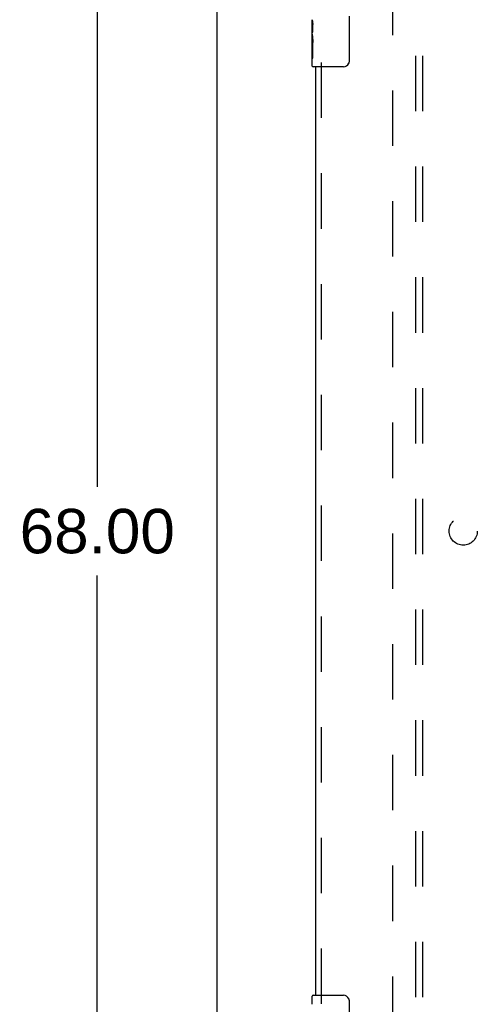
# Model space of a CAD drawing. Header units: inches. Extents: x 0 to 179, y 0 to 116.
# Tile 3 of 24: x 54 to 62, y 35 to 52. Entities that reach past the tile are written whole.
import ezdxf

# ---------------------------------------------------------------- set-up
doc = ezdxf.new("R2010")
doc.units = ezdxf.units.IN
doc.header["$LTSCALE"] = 9.842105
doc.header["$MEASUREMENT"] = 0
doc.linetypes.add('HIDDEN', pattern=[0.2, 0.1, -0.1])
doc.layers.get('0').update_dxf_attribs({"linetype": 'CONTINUOUS'})
for name, color, linetype in [('DEFAULT_2', 8, 'HIDDEN'), ('DIMENSIONS', 7, 'CONTINUOUS'), ('DOOR_ASSEMBLY', 7, 'CONTINUOUS'), ('SUBPANEL', 7, 'CONTINUOUS')]:
    doc.layers.add(name, color=color, linetype=linetype)
doc.styles.get("Standard").update_dxf_attribs({"font": 'arial.ttf'})
doc.dimstyles.new('DIMSTYLE_1', dxfattribs={"dimtxt": 0.789474, "dimasz": 1.052632, "dimexe": 0.09, "dimexo": 0.07, "dimgap": 0.0375, "dimtad": 0, "dimtih": 1, "dimtoh": 1, "dimzin": 4, "dimdsep": 46, "dimtxsty": 'Standard', "dimblk": '_FILLED', "dimblk1": '_FILLED', "dimblk2": '_FILLED', "dimcen": 0.09, "dimadec": 3, "dimazin": 1, "dimtfac": 1, "dimtdec": 3, "dimtofl": 0, "dimtmove": 0, "dimatfit": 3, "dimldrblk": '_FILLED', "dimfxl": 0, "dimtolj": 1, "dimtzin": 4, "dimarcsym": 0})

# ---------------------------------------------------------------- blocks, each defined once
blk = doc.blocks.new('_FILLED')
at = {"color": 0, "linetype": 'ByBlock'}
blk.add_solid([(0, 0), (-1, 0.2), (-1, -0.2)], dxfattribs=at)
blk = doc.blocks.new('*D11')
at = {"layer": 'DIMENSIONS', "color": 2, "linetype": 'Continuous'}
for p, q in [((57.121, 77.381), (54.665, 77.381)), ((55.612, 77.381), (55.612, 44.17)), ((55.612, 9.381), (55.612, 42.591)), ((57.121, 9.381), (54.665, 9.381))]:
    blk.add_line(p, q, dxfattribs=at)
at = {"layer": 'DIMENSIONS', "color": 2, "linetype": 'Continuous', "xscale": 1.0526315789, "yscale": 1.0526315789, "zscale": 1.0526315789}
for p, rotation in [((55.612, 77.381), 90), ((55.612, 9.381), 270)]:
    blk.add_blockref('_FILLED', p, dxfattribs=dict(at, rotation=rotation))
at = {"layer": 'DIMENSIONS', "color": 2, "linetype": 'Continuous', "insert": (55.612, 43.775), "char_height": 0.7895, "width": 2.75876, "attachment_point": 2, "line_spacing_factor": 0.9}
blk.add_mtext('68.00', dxfattribs=at)

msp = doc.modelspace()

# ---------------------------------------------------------------- linework, layer by layer
at = {"color": 3, "linetype": 'Continuous'}
msp.add_line((57.746, 9.485), (57.746, 77.277), dxfattribs=at)
at = {"layer": 'DEFAULT_2', "color": 8, "linetype": 'HIDDEN'}
msp.add_line((60.871, 12.829), (60.871, 73.933), dxfattribs=at)
at = {"layer": 'DOOR_ASSEMBLY', "color": 7, "linetype": 'Continuous'}
for p, q in [((60.091, 52.531), (60.091, 51.731)), ((59.436, 52.212), (59.436, 52.469)), ((59.442, 52.413), (59.436, 52.413)), ((59.443, 52.246), (59.443, 52.382)), ((59.436, 52.246), (59.443, 52.246)), ((59.436, 51.646), (59.436, 52.209)), ((59.438, 52.183), (59.436, 52.183)), ((59.436, 52.051), (59.442, 52.051)), ((59.436, 52.015), (59.443, 52.015)), ((59.443, 51.785), (59.443, 52.015)), ((59.436, 51.952), (59.443, 51.952)), ((59.436, 51.785), (59.443, 51.785)), ((59.991, 51.631), (59.451, 51.631)), ((59.436, 34.97), (59.436, 35.116)), ((59.451, 35.131), (59.991, 35.131)), ((60.091, 35.031), (60.091, 34.231))]:
    msp.add_line(p, q, dxfattribs=at)
at = {"layer": 'DOOR_ASSEMBLY', "color": 3, "linetype": 'Continuous'}
msp.add_line((59.496, 51.631), (59.496, 35.131), dxfattribs=at)
at = {"layer": 'DOOR_ASSEMBLY', "color": 8, "linetype": 'HIDDEN'}
msp.add_line((59.6, 34.976), (59.6, 51.786), dxfattribs=at)
at = {"layer": 'DOOR_ASSEMBLY', "color": 7, "linetype": 'Continuous'}
for points in [[(59.436, 52.47), (59.436, 52.466), (59.437, 52.462), (59.437, 52.456), (59.438, 52.45), (59.439, 52.443), (59.44, 52.435), (59.441, 52.427), (59.441, 52.419)], [(59.441, 52.419), (59.442, 52.41), (59.443, 52.401), (59.443, 52.391), (59.443, 52.382)], [(59.436, 52.212), (59.436, 52.204), (59.437, 52.195), (59.438, 52.185)], [(59.438, 52.185), (59.438, 52.174), (59.439, 52.163), (59.44, 52.151), (59.441, 52.139), (59.442, 52.127), (59.443, 52.114), (59.443, 52.101), (59.443, 52.089), (59.443, 52.076), (59.443, 52.063), (59.442, 52.05), (59.441, 52.038), (59.44, 52.026)], [(60.091, 51.731), (60.091, 51.724), (60.09, 51.718), (60.089, 51.712), (60.088, 51.706), (60.086, 51.7), (60.084, 51.694)], [(60.084, 35.067), (60.086, 35.061), (60.088, 35.055), (60.089, 35.049), (60.09, 35.043), (60.091, 35.037), (60.091, 35.031)]]:
    msp.add_lwpolyline(points, dxfattribs=at)
for centre, radius, start, end in [((59.451, 51.646), 0.015, 180, 270), ((59.991, 51.731), 0.1, 270, 338.7946), ((59.451, 35.116), 0.015, 90, 180), ((59.991, 35.031), 0.1, 21.1999, 90)]:
    msp.add_arc(centre, radius, start, end, dxfattribs=at)
msp.add_ellipse((59.699, 52.046), major_axis=(0.263, 0), ratio=0.432808, start_param=3.141593, end_param=3.321581, dxfattribs=at)
at = {"layer": 'SUBPANEL', "color": 8, "linetype": 'HIDDEN'}
for p, q in [((61.277, 15.412), (61.277, 71.349)), ((61.402, 15.412), (61.402, 71.349))]:
    msp.add_line(p, q, dxfattribs=at)
msp.add_circle((62.121, 43.381), 0.25, dxfattribs=at)

# ---------------------------------------------------------------- dimensions: what is measured, and where the dimension line sits
at = {"layer": 'DIMENSIONS', "color": 2, "linetype": 'Continuous'}
dim = msp.add_linear_dim(base=(55.612, 9.381), p1=(57.191, 77.381), p2=(57.191, 9.381), angle=270, dimstyle='DIMSTYLE_1', dxfattribs=at)
dim.commit()
dim.dimension.update_dxf_attribs({"geometry": '*D11', "text_midpoint": (55.606, 43.376), "dimtype": 160})

doc.saveas('drawing.dxf')
